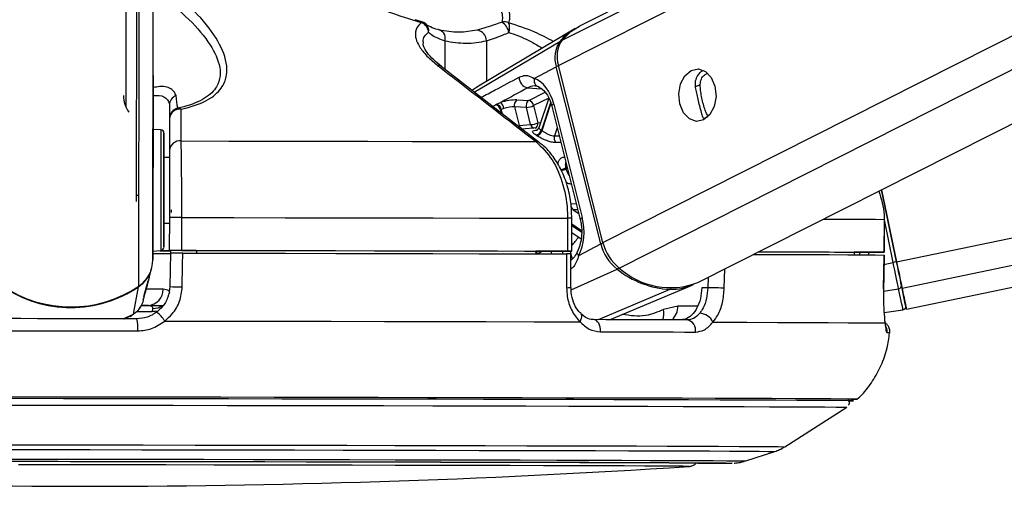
# Model space of a CAD drawing. Header units: millimetres. Extents: x 20 to 19939, y 40 to 15016.
# Tile 8 of 106: x 4041 to 4220, y 6017 to 6102. Entities that reach past the tile are written whole.
import ezdxf

# ---------------------------------------------------------------- set-up
doc = ezdxf.new("R2010")
doc.units = ezdxf.units.MM
doc.header["$LTSCALE"] = 2

msp = doc.modelspace()

# ---------------------------------------------------------------- linework, layer by layer
at = {"color": 8, "linetype": 'Continuous', "lineweight": 25}
for p, q in [((4139.02, 6093.93), (4397.52, 6224.41)), ((4139.67, 6098.56), (4388.99, 6224.41)), ((4147.15, 6061.58), (4469.73, 6224.41)), ((4150.13, 6056.94), (4481.91, 6224.41)), ((4200.79, 6058.1), (5001.51, 6224.41)), ((4201.8, 6053.27), (5025.73, 6224.41)), ((4064.91, 6058.46), (4065.12, 6214.9)), ((4062.33, 6053.65), (4062.52, 6199.75)), ((4118.26, 6098.44), (4118.25, 6093.22)), ((4123.64, 6089.04), (4139.27, 6098.32)), ((4125.85, 6098.42), (4125.84, 6091.01)), ((4124.42, 6090.16), (4123.3, 6089.42)), ((4133.4, 6089.85), (4135.92, 6089.67)), ((4163.98, 6090.01), (4164.91, 6090.48)), ((4133.58, 6087.55), (4136.58, 6089.06)), ((4137.23, 6087.99), (4134.48, 6086.6)), ((4137.58, 6087.14), (4135.89, 6082.12)), ((4136.01, 6082.04), (4137.65, 6086.93)), ((4127.79, 6085.68), (4127.58, 6085.7)), ((4128.44, 6085.84), (4128.6, 6085.19)), ((4128.77, 6085.06), (4128.56, 6085.9)), ((4165.61, 6084.25), (4166.38, 6084.63)), ((4138.79, 6082.55), (4138.3, 6081.08)), ((4138.3, 6081.08), (4139.16, 6081.1)), ((4140.6, 6075.34), (4140.36, 6075.22)), ((4140.41, 6075.05), (4140.65, 6075.17)), ((4141.31, 6068.68), (4142.27, 6068.71)), ((4142.55, 6067.6), (4141.69, 6067.57)), ((4141.69, 6067.57), (4142.73, 6066.88)), ((4141.46, 6064.73), (4143.23, 6063.54)), ((4143.22, 6063.75), (4141.47, 6064.93)), ((4200.18, 6057.97), (4198.56, 6065.75)), ((4137.62, 6060.03), (4137.74, 6059.54)), ((4139.86, 6059.54), (4139.74, 6060.03)), ((4141.16, 6060.03), (4141.28, 6059.54)), ((4141.29, 6059.51), (4141.52, 6058.58)), ((4194.12, 6059.83), (4193.93, 6059.36)), ((4198.49, 6057.62), (4200.18, 6057.97)), ((4141.34, 6052.97), (4149.72, 6056.75)), ((4169.31, 6053.28), (4169.4, 6056.78)), ((4166.35, 6055.24), (4166.31, 6053.36)), ((4146.31, 6047.52), (4159.41, 6053.06)), ((4198.4, 6052.72), (4201.17, 6053.17)), ((4059.48, 6047.68), (4061.38, 6048.51)), ((4060.71, 6048.16), (4061.38, 6048.51)), ((4061.96, 6048.99), (4064.76, 6048.98)), ((4164.44, 6050.01), (4160.82, 6050.01)), ((4193.68, 6032.99), (4193.67, 6032.99))]:
    msp.add_line(p, q, dxfattribs=at)
at = {"color": 7, "linetype": 'Continuous', "lineweight": 25}
for p, q in [((4387.09, 6224.41), (4142.88, 6101.14)), ((4164.5, 6054.31), (4501.49, 6224.41)), ((4202.59, 6049.44), (5045, 6224.41)), ((4064.95, 6092.08), (4065.12, 6214.9)), ((4061.92, 6069.1), (4062.09, 6198.07)), ((4061.95, 6092.09), (4062.09, 6198.07)), ((4060.09, 6194.41), (4059.94, 6086.46)), ((4114.03, 6101.93), (4112.84, 6102.29)), ((4141.89, 6100.58), (4124.42, 6090.16)), ((4135.53, 6079.81), (4117.59, 6093.73)), ((4134.6, 6091.57), (4138.62, 6093.71)), ((4146.75, 6061.37), (4138.62, 6093.71)), ((4147.15, 6061.58), (4139.02, 6093.93)), ((4064.95, 6092.08), (4064.91, 6058.46)), ((4137.24, 6087.98), (4135.41, 6082.56)), ((4067.94, 6086.69), (4067.93, 6077.15)), ((4127.72, 6086.84), (4128.42, 6087.15)), ((4129.05, 6086.09), (4128.56, 6085.9)), ((4131, 6086.36), (4131.85, 6082.98)), ((4133.15, 6086.27), (4131, 6086.36)), ((4131.43, 6087.64), (4133.58, 6087.55)), ((4133.93, 6083.14), (4133.15, 6086.27)), ((4134.48, 6086.6), (4135.27, 6083.47)), ((4137.8, 6086.51), (4143, 6065.79)), ((4138.16, 6086.87), (4143.37, 6066.16)), ((4067.94, 6084.2), (4067.93, 6078.41)), ((4131.85, 6082.98), (4133.93, 6083.14)), ((4135.05, 6082.52), (4132.3, 6082.33)), ((4066.37, 6082.18), (4064.94, 6082.25)), ((4067.93, 6077.14), (4066.93, 6077.15)), ((4067.93, 6077.15), (4067.93, 6077.14)), ((4200.79, 6058.1), (4198.06, 6071.25)), ((4198.06, 6071.25), (4200.79, 6058.1)), ((4066.92, 6065.15), (4067.92, 6065.14)), ((4067.92, 6066.17), (4067.91, 6060.17)), ((4070.18, 6060.17), (4070.19, 6066.17)), ((4140.68, 6066.04), (4140.67, 6060.04)), ((4141.46, 6060.03), (4141.47, 6066.03)), ((4198.54, 6065.82), (4198.53, 6059.82)), ((4198.56, 6065.82), (4198.54, 6065.82)), ((4198.55, 6059.82), (4198.56, 6065.82)), ((4141.46, 6063.41), (4143.14, 6062.29)), ((4142.73, 6059.22), (4146.75, 6061.37)), ((4064.91, 6060.04), (4066.34, 6060.12)), ((4067.91, 6060.15), (4067.91, 6060.17)), ((4072.91, 6060.15), (4067.91, 6060.15)), ((4067.91, 6060.15), (4067.91, 6060.14)), ((4067.91, 6060.15), (4067.91, 6060.13)), ((4067.91, 6060.14), (4068.13, 6060.14)), ((4067.91, 6060.13), (4067.91, 6060.14)), ((4068.12, 6059.67), (4068, 6053.57)), ((4068.13, 6060.15), (4068.12, 6059.65)), ((4072.91, 6060.16), (4072.91, 6059.67)), ((4134.88, 6060.04), (4134.87, 6059.55)), ((4140.87, 6060.03), (4134.88, 6060.03)), ((4141.29, 6053.4), (4141.29, 6059.53)), ((4193.07, 6059.84), (4193.06, 6059.36)), ((4196.55, 6059.82), (4193.07, 6059.83)), ((4198.42, 6053.15), (4198.52, 6059.32)), ((4198.49, 6059.32), (4198.5, 6059.32)), ((4064.24, 6055.2), (4064.68, 6056.88)), ((4063.28, 6051.72), (4064.07, 6054.62)), ((4064.24, 6055.2), (4064.05, 6054.52)), ((4148.37, 6047.51), (4163.45, 6053.84)), ((4061.38, 6048.51), (4062.31, 6053.54)), ((4141.29, 6053.4), (4141.29, 6053.4)), ((4166.31, 6053.36), (4165.21, 6053.36)), ((4198.4, 6053.15), (4198.42, 6053.15)), ((4064.09, 6050.13), (4062.75, 6050.13)), ((4063.15, 6051.05), (4063.24, 6051.43)), ((4063.23, 6051.54), (4063.29, 6051.71)), ((4063.31, 6051.78), (4063.33, 6051.83)), ((4060.74, 6048.09), (4061.12, 6048.37)), ((4064.83, 6049.57), (4064.76, 6048.98)), ((4143.12, 6048.59), (4143.09, 6048.61)), ((4160.82, 6050.01), (4158.19, 6049.38)), ((4198.51, 6048.81), (4201.96, 6049.34)), ((4059.67, 6047.67), (4060.72, 6048.14)), ((4180.4, 6024.31), (4191.71, 6031.53)), ((4173.23, 6021.72), (4178.56, 6023.45))]:
    msp.add_line(p, q, dxfattribs=at)
at = {"color": 8, "linetype": 'Continuous', "lineweight": 25, "flags": 128}
for points in [[(4114.03, 6101.92), (4114.04, 6101.91), (4114.06, 6101.89), (4114.07, 6101.86), (4114.07, 6101.81), (4114.07, 6101.75)], [(4138.16, 6086.87), (4138, 6086.78), (4137.88, 6086.68), (4137.81, 6086.6), (4137.8, 6086.52), (4137.8, 6086.51)], [(4135.27, 6083.47), (4135.6, 6083.51), (4135.74, 6083.52)], [(4066.37, 6082.18), (4066.37, 6082.16), (4066.37, 6081.63), (4066.37, 6080.39), (4066.37, 6078.51), (4066.36, 6076.14), (4066.36, 6073.42)], [(4066.36, 6073.42), (4066.35, 6070.55), (4066.35, 6067.72), (4066.35, 6065.12), (4066.34, 6062.94), (4066.34, 6061.31), (4066.34, 6060.35), (4066.34, 6060.12)], [(4143.37, 6066.16), (4143.21, 6066.06), (4143.09, 6065.96), (4143.02, 6065.88), (4143, 6065.8), (4143, 6065.79)], [(4187.45, 6065.89), (4188.5, 6065.89), (4191.9, 6065.87), (4194.72, 6065.86), (4196.93, 6065.84), (4198.54, 6065.82)], [(4142.73, 6059.22), (4142.59, 6059.4), (4142.5, 6059.57), (4142.45, 6059.73), (4142.46, 6059.88), (4142.48, 6059.95)], [(4062.29, 6053.62), (4062.31, 6053.57), (4062.31, 6053.54)], [(4066.79, 6053.07), (4065.91, 6053.07), (4064.81, 6053.07), (4063.68, 6053.07)], [(4065.85, 6049.09), (4065.37, 6049), (4064.76, 6048.98)], [(4142.96, 6047.13), (4143.13, 6047.46), (4143.24, 6047.77), (4143.29, 6048.06), (4143.27, 6048.31), (4143.18, 6048.51), (4143.12, 6048.59)], [(4034.22, 6024.68), (4043.83, 6024.67), (4053.48, 6024.66), (4063.11, 6024.64), (4072.66, 6024.63), (4082.09, 6024.61), (4091.34, 6024.6), (4100.37, 6024.58), (4109.12, 6024.56), (4117.55, 6024.55), (4125.61, 6024.53), (4133.25, 6024.51), (4140.44, 6024.49), (4147.14, 6024.47), (4153.3, 6024.46), (4158.9, 6024.44), (4163.9, 6024.42), (4168.28, 6024.4), (4172.01, 6024.39), (4175.08, 6024.37), (4177.46, 6024.35), (4179.14, 6024.34), (4180.12, 6024.32), (4180.4, 6024.31)], [(4034.44, 6023.81), (4043.92, 6023.8), (4053.43, 6023.79), (4062.92, 6023.77), (4072.34, 6023.76), (4081.64, 6023.74), (4090.76, 6023.73), (4099.66, 6023.71), (4108.29, 6023.69), (4116.6, 6023.68), (4124.54, 6023.66), (4132.08, 6023.64), (4139.17, 6023.62), (4145.77, 6023.61), (4151.84, 6023.59), (4157.36, 6023.57), (4162.29, 6023.55), (4166.61, 6023.54), (4170.29, 6023.52), (4173.31, 6023.5), (4175.66, 6023.49), (4177.32, 6023.47), (4178.29, 6023.46), (4178.56, 6023.45)], [(4037.04, 6022.07), (4046.36, 6022.06), (4055.69, 6022.05), (4065, 6022.03), (4074.21, 6022.02), (4083.29, 6022), (4092.18, 6021.99), (4100.82, 6021.97), (4109.17, 6021.95), (4117.18, 6021.94), (4124.81, 6021.92), (4132, 6021.9), (4138.73, 6021.88), (4144.95, 6021.87), (4150.62, 6021.85), (4155.72, 6021.83), (4160.2, 6021.81), (4164.06, 6021.8), (4167.26, 6021.78), (4169.79, 6021.77), (4171.64, 6021.75), (4172.78, 6021.74), (4173.22, 6021.72), (4173.23, 6021.72)], [(4170.75, 6021.34), (4170.74, 6021.33), (4170.71, 6021.33)]]:
    msp.add_lwpolyline(points, dxfattribs=at)
at = {"color": 7, "linetype": 'Continuous', "lineweight": 25, "flags": 128}
for points in [[(4117.16, 6100.42), (4117.42, 6100.38), (4117.65, 6100.27), (4117.87, 6100.09), (4118.04, 6099.84), (4118.17, 6099.54), (4118.25, 6099.2), (4118.28, 6098.83), (4118.26, 6098.44)], [(4139.67, 6098.56), (4141.29, 6100.13), (4142.88, 6101.14)], [(4163.27, 6093.04), (4164.58, 6093.31), (4165.87, 6092.85), (4166.93, 6091.74), (4167.61, 6090.13), (4167.8, 6088.28), (4167.47, 6086.46), (4166.68, 6084.96), (4165.54, 6084), (4164.23, 6083.72), (4162.95, 6084.18), (4161.89, 6085.3), (4161.21, 6086.9), (4161.02, 6088.75), (4161.34, 6090.57), (4162.13, 6092.07), (4163.27, 6093.04)], [(4064.94, 6086.56), (4064.94, 6086.58), (4064.94, 6085.88), (4064.94, 6084.57), (4064.94, 6082.85), (4064.94, 6080.98), (4064.93, 6079.24), (4064.93, 6077.9), (4064.93, 6077.16), (4064.93, 6077.14), (4064.93, 6077.84), (4064.93, 6079.15), (4064.94, 6080.87), (4064.94, 6082.74), (4064.94, 6084.48), (4064.94, 6085.82), (4064.94, 6086.56)], [(4127.6, 6086.78), (4127.63, 6086.79), (4127.72, 6086.84)], [(4128.56, 6085.9), (4128.47, 6085.86), (4128.44, 6085.84)], [(4066.93, 6073.29), (4066.93, 6075.86), (4066.93, 6078.11), (4066.94, 6079.88), (4066.94, 6081.06), (4066.94, 6081.56), (4066.94, 6081.35), (4066.94, 6080.45), (4066.93, 6078.91), (4066.93, 6077.15)], [(4070.07, 6080.16), (4078.8, 6080.14), (4087.42, 6080.13), (4095.89, 6080.11), (4104.18, 6080.1), (4112.26, 6080.08), (4120.09, 6080.07), (4127.65, 6080.05), (4134.91, 6080.03)], [(4066.93, 6077.15), (4066.93, 6077.47), (4066.93, 6077.74), (4066.93, 6077.3), (4066.93, 6076.19), (4066.93, 6074.53), (4066.93, 6072.51)], [(4066.92, 6065.15), (4066.91, 6064.18), (4066.91, 6062.41), (4066.91, 6061.23), (4066.91, 6060.73), (4066.91, 6060.94), (4066.91, 6061.84), (4066.91, 6063.38), (4066.92, 6065.45), (4066.92, 6067.9), (4066.92, 6070.58), (4066.93, 6073.29)], [(4066.93, 6072.51), (4066.92, 6070.34), (4066.92, 6068.25), (4066.92, 6066.48), (4066.92, 6065.22), (4066.91, 6064.6), (4066.92, 6064.69), (4066.92, 6065.15)], [(4068.27, 6067.56), (4068.27, 6067.56), (4068.27, 6067.54), (4068.27, 6067.51), (4068.26, 6067.47), (4068.26, 6067.41), (4068.26, 6067.33), (4068.26, 6067.25), (4068.26, 6067.16), (4068.26, 6067.07)], [(4070.19, 6066.17), (4079.69, 6066.15), (4089.08, 6066.14), (4098.3, 6066.12), (4107.32, 6066.11), (4116.1, 6066.09), (4124.61, 6066.07), (4132.82, 6066.05), (4140.68, 6066.04)], [(4066.21, 6060.11), (4067.61, 6060.11), (4068.13, 6060.11)], [(4070.18, 6060.17), (4079.69, 6060.15), (4089.07, 6060.14), (4098.29, 6060.12), (4107.31, 6060.11), (4116.1, 6060.09), (4124.61, 6060.07), (4132.81, 6060.05), (4140.67, 6060.04)], [(4070.27, 6053.49), (4070.35, 6057.49), (4070.39, 6059.67)], [(4070.39, 6059.67), (4079.84, 6059.65), (4089.17, 6059.64), (4098.34, 6059.62), (4107.31, 6059.61), (4116.05, 6059.59), (4124.51, 6059.57), (4132.67, 6059.55), (4140.5, 6059.54)], [(4072.91, 6060.16), (4081.22, 6060.15), (4089.42, 6060.13), (4097.49, 6060.12), (4105.4, 6060.1), (4113.12, 6060.09), (4120.62, 6060.07), (4127.88, 6060.06), (4134.88, 6060.04)], [(4140.5, 6059.54), (4140.5, 6055.54), (4140.5, 6053.36)], [(4140.67, 6060.04), (4140.98, 6060.03), (4141.22, 6060.03), (4141.38, 6060.03), (4141.45, 6060.03), (4141.44, 6060.03), (4141.33, 6060.03), (4141.14, 6060.03), (4140.87, 6060.03)], [(4174.67, 6059.44), (4175.01, 6059.44), (4180.04, 6059.42), (4184.54, 6059.41), (4188.49, 6059.39), (4191.87, 6059.37), (4194.68, 6059.36), (4196.89, 6059.34), (4198.5, 6059.32)], [(4175.63, 6059.93), (4176.5, 6059.92), (4180.41, 6059.91), (4183.87, 6059.89), (4186.88, 6059.88), (4189.42, 6059.86), (4191.49, 6059.85), (4193.07, 6059.84)], [(4175.65, 6059.94), (4179.99, 6059.92), (4184.52, 6059.91), (4188.49, 6059.89), (4191.89, 6059.87), (4194.71, 6059.86), (4196.92, 6059.84), (4198.53, 6059.82)], [(4198.53, 6059.82), (4198.55, 6059.82), (4198.47, 6059.82), (4198.3, 6059.82), (4198.06, 6059.82), (4197.75, 6059.82), (4197.38, 6059.82), (4196.97, 6059.82), (4196.55, 6059.82)], [(4198.5, 6059.32), (4198.44, 6055.33), (4198.4, 6053.15)], [(4201.17, 6053.17), (4201.08, 6053.61), (4200.98, 6054.11), (4200.86, 6054.66), (4200.74, 6055.26), (4200.61, 6055.9), (4200.47, 6056.58), (4200.32, 6057.27), (4200.18, 6057.97)], [(4201.8, 6053.27), (4201.71, 6053.71), (4201.6, 6054.21), (4201.49, 6054.77), (4201.36, 6055.38), (4201.23, 6056.02), (4201.09, 6056.7), (4200.94, 6057.39), (4200.79, 6058.1)], [(4200.79, 6058.1), (4200.93, 6057.46), (4201.05, 6056.84), (4201.18, 6056.24), (4201.3, 6055.66), (4201.41, 6055.12), (4201.52, 6054.62), (4201.61, 6054.17), (4201.69, 6053.78)], [(4201.69, 6053.78), (4201.87, 6052.93), (4202.02, 6052.18), (4202.15, 6051.54), (4202.26, 6051.01), (4202.35, 6050.6), (4202.41, 6050.3), (4202.45, 6050.12), (4202.46, 6050.06)], [(4169.31, 6053.28), (4169.02, 6053.29), (4168.67, 6053.3), (4168.28, 6053.31), (4167.86, 6053.32), (4167.43, 6053.33), (4167.02, 6053.34), (4166.64, 6053.35), (4166.31, 6053.36)], [(4201.96, 6049.34), (4201.95, 6049.4), (4201.91, 6049.59), (4201.85, 6049.9), (4201.76, 6050.32), (4201.65, 6050.87), (4201.51, 6051.53), (4201.35, 6052.3), (4201.17, 6053.17)], [(4202.46, 6050.04), (4202.54, 6049.68), (4202.59, 6049.44), (4202.54, 6049.69), (4202.39, 6050.42), (4202.14, 6051.63), (4201.8, 6053.27)], [(4062.83, 6050.11), (4064.87, 6050.11), (4066.86, 6050.11)], [(4062, 6047.68), (4058.97, 6047.68), (4055.95, 6047.69), (4052.92, 6047.69), (4049.89, 6047.7), (4046.86, 6047.7), (4043.84, 6047.7), (4040.81, 6047.71), (4037.79, 6047.71)], [(4067.07, 6047.27), (4077.35, 6047.26), (4087.5, 6047.24), (4097.47, 6047.22), (4107.21, 6047.21), (4116.67, 6047.19), (4125.82, 6047.17), (4134.59, 6047.15), (4142.96, 6047.13)], [(4146.69, 6045.3), (4146.69, 6045.72), (4146.64, 6046.13), (4146.53, 6046.52), (4146.37, 6046.86), (4146.17, 6047.14), (4145.94, 6047.35), (4145.68, 6047.48), (4145.41, 6047.52)], [(4162.53, 6047.47), (4160.54, 6047.48), (4158.51, 6047.49), (4156.44, 6047.49), (4154.32, 6047.5), (4152.15, 6047.5), (4149.95, 6047.51), (4147.7, 6047.51), (4145.41, 6047.52)], [(4167.25, 6047.06), (4173.43, 6047.05), (4179.01, 6047.03), (4183.96, 6047.01), (4188.27, 6046.99), (4191.92, 6046.97), (4194.88, 6046.95), (4197.14, 6046.94), (4198.69, 6046.92)], [(4037.62, 6045.5), (4040.68, 6045.49), (4043.75, 6045.49), (4046.82, 6045.49), (4049.89, 6045.48), (4052.96, 6045.48), (4056.03, 6045.47), (4059.09, 6045.47), (4062.16, 6045.46)], [(4146.69, 6045.3), (4149.01, 6045.3), (4151.29, 6045.29), (4153.53, 6045.29), (4155.72, 6045.28), (4157.87, 6045.27), (4159.97, 6045.27), (4162.03, 6045.26), (4164.04, 6045.26)], [(4193.67, 6032.99), (4193.48, 6033), (4192.61, 6033.02), (4191.04, 6033.03), (4188.78, 6033.05), (4185.85, 6033.06), (4182.25, 6033.08), (4178.01, 6033.1), (4173.14, 6033.12), (4167.67, 6033.14), (4161.63, 6033.16), (4155.05, 6033.17), (4147.95, 6033.19), (4140.37, 6033.21), (4132.36, 6033.23), (4123.94, 6033.25), (4115.16, 6033.27), (4106.06, 6033.29), (4096.69, 6033.3), (4087.09, 6033.32), (4077.31, 6033.34), (4067.4, 6033.35), (4057.4, 6033.37), (4047.36, 6033.38), (4037.34, 6033.39)], [(4191.93, 6032.68), (4192.04, 6032.68), (4192.84, 6032.7), (4192.93, 6032.71), (4192.31, 6032.72), (4190.97, 6032.74), (4188.94, 6032.76), (4186.21, 6032.77), (4182.8, 6032.79), (4178.73, 6032.81), (4174.02, 6032.83), (4168.69, 6032.84), (4162.76, 6032.86), (4156.28, 6032.88), (4149.26, 6032.9), (4141.75, 6032.92), (4133.78, 6032.94), (4125.4, 6032.96), (4116.64, 6032.98), (4107.54, 6033), (4098.16, 6033.01), (4088.54, 6033.03), (4078.72, 6033.05), (4068.76, 6033.06), (4058.71, 6033.08), (4048.61, 6033.09), (4038.52, 6033.1)], [(4191.94, 6032.69), (4192.66, 6032.7), (4192.75, 6032.71), (4192.13, 6032.72), (4190.79, 6032.74), (4188.76, 6032.76), (4186.03, 6032.77), (4182.63, 6032.79), (4178.57, 6032.81), (4173.86, 6032.83), (4168.54, 6032.84), (4162.62, 6032.86), (4156.14, 6032.88), (4149.14, 6032.9), (4141.64, 6032.92), (4133.68, 6032.94), (4125.3, 6032.96), (4116.55, 6032.98), (4107.47, 6033), (4098.1, 6033.01), (4088.49, 6033.03), (4078.68, 6033.05), (4068.74, 6033.06), (4058.7, 6033.08), (4048.61, 6033.09), (4038.53, 6033.1)], [(4038.62, 6031.92), (4048.62, 6031.91), (4058.63, 6031.9), (4068.59, 6031.88), (4078.46, 6031.87), (4088.19, 6031.85), (4097.73, 6031.83), (4107.03, 6031.82), (4116.04, 6031.8), (4124.73, 6031.78), (4133.04, 6031.76), (4140.94, 6031.74), (4148.38, 6031.72), (4155.34, 6031.7), (4161.77, 6031.69), (4167.64, 6031.67), (4172.92, 6031.65), (4177.59, 6031.63), (4181.62, 6031.61), (4185, 6031.59), (4187.71, 6031.58), (4189.73, 6031.56), (4191.05, 6031.55), (4191.66, 6031.53), (4191.71, 6031.53)], [(4031.87, 6021.67), (4040.83, 6021.66), (4049.86, 6021.65), (4058.88, 6021.64), (4067.85, 6021.63), (4076.7, 6021.61), (4085.39, 6021.6), (4093.87, 6021.58), (4102.07, 6021.56), (4109.94, 6021.55), (4117.45, 6021.53), (4124.54, 6021.51), (4131.17, 6021.5), (4137.3, 6021.48), (4142.89, 6021.46), (4147.91, 6021.45), (4152.32, 6021.43), (4156.1, 6021.41), (4159.23, 6021.4), (4161.68, 6021.38), (4163.44, 6021.37), (4164.5, 6021.36), (4164.86, 6021.34), (4164.5, 6021.33), (4164.5, 6021.33)], [(4038.3, 6021.67), (4047.54, 6021.66), (4056.8, 6021.65), (4066.02, 6021.64), (4075.14, 6021.62), (4084.12, 6021.61), (4092.9, 6021.59), (4101.42, 6021.57), (4109.64, 6021.56), (4117.51, 6021.54), (4124.98, 6021.52), (4132.01, 6021.51), (4138.56, 6021.49), (4144.59, 6021.47), (4150.06, 6021.45), (4154.94, 6021.44), (4159.21, 6021.42), (4162.84, 6021.4), (4165.8, 6021.39), (4168.08, 6021.37), (4169.67, 6021.36), (4170.56, 6021.34), (4170.75, 6021.34)], [(4162.85, 6020.72), (4162.86, 6020.72), (4162.64, 6020.73), (4161.71, 6020.74), (4160.07, 6020.76), (4157.73, 6020.77), (4154.71, 6020.79), (4151.03, 6020.8), (4146.71, 6020.82), (4141.78, 6020.84), (4136.27, 6020.85), (4130.21, 6020.87), (4123.64, 6020.89), (4116.61, 6020.91), (4109.15, 6020.92), (4101.32, 6020.94), (4093.16, 6020.95), (4084.73, 6020.97), (4076.08, 6020.98), (4067.26, 6021), (4058.34, 6021.01), (4049.36, 6021.02), (4040.38, 6021.04)]]:
    msp.add_lwpolyline(points, dxfattribs=at)
at = {"color": 7, "linetype": 'Continuous', "lineweight": 25}
for centre, radius, start, end in [((4113.46, 6100), 2, 49.1592, 73.5582), ((4113.1, 6099.77), 2.21, 6.027, 63.8671), ((4129.1, 6099.82), 2.07, 66.5136, 101.7952), ((4127.11, 6099.38), 2.92, 11.5331, 57.4979), ((4127.5, 6100.78), 2.59, 341.7057, 21.166), ((4147.06, 6091.94), 10.07, 119.5607, 140.646), ((4123.83, 6098.39), 2.03, 0.8121, 81.2208), ((4143.64, 6095.36), 5.28, 145.8232, 198.1191), ((4144.06, 6095.58), 5.31, 145.8232, 198.1191), ((4133.77, 6091.75), 1.94, 178.5099, 258.9963), ((4135.75, 6091.2), 1.2, 162.4008, 256.1739), ((4064.75, 6088.46), 5.21, 179.9782, 215.6853), ((4069.85, 6086.66), 1.91, 111.844, 179.2267), ((4069.94, 6084.19), 2, 101.2791, 179.9087), ((4069.59, 6085.45), 0.709, 44.701, 93.19), ((4127.23, 6085.61), 1.23, 11.0882, 72.6396), ((4127.36, 6085.67), 1.23, 11.0655, 72.8389), ((4127.49, 6085.87), 1.58, 8.0633, 54.0109), ((4132.16, 6086.68), 1.21, 127.4712, 195.3568), ((4134.31, 6086.59), 1.21, 127.4712, 195.3568), ((4132.97, 6089.81), 3.55, 272.8605, 295.2293), ((4133.31, 6086.39), 1.19, 10.5056, 77.2701), ((4069.85, 6084.05), 1.91, 82.5902, 175.612), ((4133.76, 6086.68), 3.55, 272.8605, 295.2293), ((4066.34, 6081.58), 0.6, 359.923, 86.923), ((4134.67, 6082.46), 1.27, 281.5477, 344.4829), ((4130.96, 6075.18), 7.22, 55.6457, 56.6751), ((4134.78, 6082.4), 1.28, 281.3914, 343.6705), ((4131.57, 6075.55), 7.86, 55.6457, 56.6751), ((4139.6, 6080.67), 1.36, 162.4492, 215.8109), ((4069.84, 6078.26), 1.91, 82.868, 175.6244), ((4125.02, 6071.27), 15.84, 13.7793, 14.4245), ((4142.5, 6068.47), 1.21, 170.2643, 228.2861), ((4068.98, 5626.45), 439.72, 89.8423, 90.1381), ((4154.97, 6063.39), 8.47, 193.8257, 231.6289), ((4155.42, 6063.61), 8.52, 193.8257, 231.6289), ((4065.7, 6438.91), 379.29, 269.875, 270.3647), ((4066.31, 6060.72), 0.6, 272.923, 359.923), ((4066.61, 6200.42), 140.3, 269.9058, 270.5305), ((4068.97, 5620.45), 439.72, 89.8423, 90.1381), ((4059.07, 6058.49), 5.84, 303.9398, 359.7303), ((4225.12, 5938.66), 121.89, 101.5141, 101.8108), ((4059.04, 6058.38), 5.84, 304.0418, 345.0705), ((4160.16, 6069.6), 16.55, 230.8951, 267.4201), ((4159.45, 6067.27), 13.91, 227.9617, 291.2824), ((4049.92, 6071.97), 22.13, 235.7557, 304.0903), ((4159.52, 6063.31), 10.25, 269.4143, 293.8594), ((4201.13, 6053.73), 0.56, 274.0772, 5.1688), ((4049.91, 6071.79), 22.05, 235.7265, 269.9731), ((4049.94, 6071.79), 22.05, 269.8729, 304.1194), ((4063.94, 6052.98), 2.85, 272.9666, 1.8414), ((4070.46, 6096.17), 42.67, 266.704, 269.7555), ((4201.87, 6049.93), 0.6, 278.734, 11.734), ((4061.24, 6043.56), 6.92, 32.487, 50.5386), ((4164.71, 6045.9), 2.79, 24.5606, 87.5796), ((4055.08, 6046.07), 7.1, 355.1398, 13.1255), ((4162.21, 6045.63), 1.87, 348.3376, 80.3037), ((4192.7, 6052.44), 19.47, 269.2856, 272.8908), ((4165.08, 6424.45), 403.16, 269.9104, 270.8), ((4052.13, 7710.66), 1693.56, 266.09752, 273.74842)]:
    msp.add_arc(centre, radius, start, end, dxfattribs=at)
at = {"color": 8, "linetype": 'Continuous', "lineweight": 25}
for centre, radius, start, end in [((4113.66, 6100.29), 1.66, 350.2128, 47.9775), ((4139.48, 6097.94), 0.431, 83.4825, 118.9245), ((4117.06, 6093.03), 0.905, 53.0682, 98.0761), ((4139.48, 6091.99), 1.93, 103.3355, 116.4357), ((4132.71, 6083.16), 0.874, 191.3871, 250.4859), ((4134.78, 6083.31), 0.864, 191.2199, 252.4099), ((4134.4, 6083.3), 0.885, 295.2575, 11.1449), ((4135.02, 6079.15), 0.894, 52.1687, 97.0028), ((4138.85, 6078.38), 3.5, 279.9705, 295.697), ((4138.9, 6078.34), 3.62, 280.2492, 294.6529), ((4140.7, 5975.04), 90.99, 89.5169, 90.0142), ((4133.39, 6068.52), 11, 317.1326, 327.4734), ((4147.61, 6059.64), 1.93, 103.329, 116.4353), ((4133.62, 6059.1), 1.49, 17.0574, 32.135), ((4133.75, 6059.15), 1.49, 15.5344, 36.3349), ((4149.28, 6057.61), 0.966, 297.0647, 321.6255), ((4140.69, 6058.14), 4.78, 267.7696, 277.2742), ((4159.22, 6053.46), 0.448, 294.8365, 330.2419), ((4065, 6052.7), 3.13, 266.9631, 306.2372), ((4155.33, 6048.58), 2.97, 338.3275, 15.4695), ((4157.53, 6049.89), 3.29, 312.9666, 2.0773), ((4197.06, 6045.32), 2.01, 353.7235, 24.4343), ((4199.16, 6040.95), 4.15, 84.5636, 91.5237)]:
    msp.add_arc(centre, radius, start, end, dxfattribs=at)
at = {"color": 7, "linetype": 'Continuous', "lineweight": 25}
for centre, major_axis, ratio, start_param, end_param in [((4133.52, 6084.39), (-0.15, 7.38), 0.67204, 5.041986, 6.032652), ((4129.67, 6086.69), (2.74, 0.58), 0.275806, 0.817832, 1.987525), ((4129.87, 6085.75), (1.77, 0.33), 0.295802, 0.82501, 1.994704), ((4138.72, 6063.67), (-0.15, 7.38), 0.67204, 4.051321, 5.041986)]:
    msp.add_ellipse(centre, major_axis=major_axis, ratio=ratio, start_param=start_param, end_param=end_param, dxfattribs=at)
at = {"color": 8, "linetype": 'Continuous', "lineweight": 25}
for centre, major_axis, ratio, start_param, end_param in [((4129.75, 6085.69), (1.77, 0.33), 0.295802, 2.81091, 3.159182), ((4188.71, 6061.89), (4.84, 5.57), 0.999929, 5.076218, 5.144127)]:
    msp.add_ellipse(centre, major_axis=major_axis, ratio=ratio, start_param=start_param, end_param=end_param, dxfattribs=at)
at = {"color": 7, "linetype": 'Continuous', "lineweight": 25}
for points, knots in [([(4070.09, 6085.95), (4070.45, 6086.03), (4072.43, 6086.49), (4075.49, 6087.73), (4077.71, 6089.89), (4078.52, 6092.18), (4078.41, 6095.13), (4076.62, 6099.09), (4072.73, 6103.9), (4069.01, 6107.02), (4067.13, 6108.6)], [0, 0, 0, 0, 0.0240245, 0.1346376, 0.2445094, 0.3326295, 0.4239819, 0.6010944, 0.7982532, 1, 1, 1, 1]), ([(4096.11, 6108.54), (4098.49, 6107.52), (4103.31, 6105.45), (4109.43, 6103.17), (4113.06, 6102.06), (4114.07, 6101.75)], [0, 0, 0, 0, 0.413472, 0.836281, 1, 1, 1, 1]), ([(4125.74, 6108.16), (4126.5, 6107.21), (4128.03, 6105.29), (4128.91, 6103.17), (4128.72, 6102.13), (4128.67, 6101.84)], [0, 0, 0, 0, 0.414625, 0.838122, 1, 1, 1, 1]), ([(4129.92, 6101.71), (4130.01, 6102.02), (4130.33, 6103.1), (4129.67, 6105.35), (4128.26, 6107.41), (4127.55, 6108.46)], [0, 0, 0, 0, 0.1637155, 0.5756248, 1, 1, 1, 1]), ([(4114.07, 6101.75), (4114.01, 6101.72), (4113.35, 6101.28), (4112.56, 6099.98), (4113.2, 6097.8), (4114.86, 6095.66), (4116.25, 6094.51), (4116.94, 6093.93)], [0, 0, 0, 0, 0.024281, 0.282768, 0.612987, 0.806483, 1, 1, 1, 1]), ([(4117.38, 6100.4), (4117.26, 6100.42), (4116.56, 6100.57), (4115.6, 6100.95), (4114.9, 6101.37), (4114.78, 6101.52), (4114.78, 6101.52)], [0, 0, 0, 0, 0.088964, 0.535096, 0.997982, 1, 1, 1, 1]), ([(4124.14, 6100.4), (4123.04, 6100.2), (4120.81, 6099.79), (4118.39, 6100.21), (4117.16, 6100.42)], [0, 0, 0, 0, 0.492367, 1, 1, 1, 1]), ([(4128.67, 6101.84), (4128.29, 6101.7), (4126.61, 6101.09), (4125.21, 6100.7), (4124.14, 6100.4)], [0, 0, 0, 0, 0.231591, 1, 1, 1, 1]), ([(4115.3, 6100), (4115.46, 6099.85), (4116.16, 6099.2), (4117.35, 6098.77), (4118.26, 6098.44)], [0, 0, 0, 0, 0.231926, 1, 1, 1, 1]), ([(4125.85, 6098.42), (4126.83, 6098.75), (4128.11, 6099.17), (4129.61, 6099.81), (4129.96, 6099.96)], [0, 0, 0, 0, 0.768074, 1, 1, 1, 1]), ([(4117.63, 6093.76), (4117.14, 6094.16), (4116.04, 6095.03), (4114.96, 6096.31), (4114.35, 6097.37), (4114.27, 6097.9), (4114.29, 6097.96), (4114.29, 6097.96)], [0, 0, 0, 0, 0.220957, 0.486741, 0.741155, 0.989647, 1, 1, 1, 1]), ([(4118.26, 6098.44), (4119.56, 6098.22), (4122.19, 6097.78), (4124.62, 6098.21), (4125.85, 6098.42)], [0, 0, 0, 0, 0.492725, 1, 1, 1, 1]), ([(4116.94, 6093.93), (4117.77, 6093.29), (4121.91, 6090.1), (4127.9, 6085.47), (4133.06, 6081.47), (4134.91, 6080.03)], [0, 0, 0, 0, 0.138099, 0.690493, 1, 1, 1, 1]), ([(4131.84, 6091.8), (4132.23, 6091.95), (4132.75, 6092.15), (4133.66, 6092.06), (4134.19, 6091.78), (4134.6, 6091.57)], [0, 0, 0, 0, 0.417867, 0.554004, 1, 1, 1, 1]), ([(4164.06, 6089.92), (4164.03, 6090.33), (4163.97, 6091.14), (4164.5, 6092.19), (4165, 6092.81), (4165.35, 6092.93), (4165.35, 6092.93)], [0, 0, 0, 0, 0.329187, 0.657873, 0.996423, 1, 1, 1, 1]), ([(4164.91, 6090.48), (4164.96, 6090.81), (4165.04, 6091.46), (4165.57, 6092.18), (4166.05, 6092.39), (4166.23, 6092.47)], [0, 0, 0, 0, 0.375658, 0.75083, 1, 1, 1, 1]), ([(4124.25, 6090.06), (4124.17, 6090.02), (4123.83, 6089.84), (4123.53, 6089.6), (4123.3, 6089.42)], [0, 0, 0, 0, 0.224129, 1, 1, 1, 1]), ([(4133.4, 6089.85), (4131.8, 6088.98), (4130.14, 6088.08), (4128.48, 6087.18), (4128.42, 6087.15)], [0, 0, 0, 0, 0.961066, 1, 1, 1, 1]), ([(4135.46, 6090.04), (4135.16, 6090.12), (4134.47, 6090.31), (4133.79, 6090.02), (4133.4, 6089.85)], [0, 0, 0, 0, 0.429774, 1, 1, 1, 1]), ([(4135.25, 6090.09), (4135.39, 6090.02), (4135.81, 6089.85), (4136.59, 6089.17), (4137.36, 6087.96), (4137.67, 6086.94), (4137.8, 6086.51)], [0, 0, 0, 0, 0.1515494, 0.4466486, 0.7627476, 1, 1, 1, 1]), ([(4165.42, 6084.51), (4165.33, 6084.77), (4165.16, 6085.3), (4164.84, 6086.48), (4164.53, 6087.74), (4164.26, 6088.92), (4164.13, 6089.59), (4164.06, 6089.92)], [0, 0, 0, 0, 0.222076, 0.445772, 0.640142, 0.821651, 1, 1, 1, 1]), ([(4166.38, 6084.63), (4166.24, 6084.85), (4165.99, 6085.24), (4165.65, 6086.25), (4165.34, 6087.38), (4165.1, 6088.56), (4164.94, 6089.61), (4164.92, 6090.21), (4164.91, 6090.48)], [0, 0, 0, 0, 0.204636, 0.3763353, 0.5488341, 0.7033628, 0.8642848, 1, 1, 1, 1]), ([(4069.55, 6086.16), (4069.51, 6086.22), (4069.37, 6086.44), (4069.24, 6087.6), (4069.14, 6088.43)], [0, 0, 0, 0, 0.275157, 1, 1, 1, 1]), ([(4067.94, 6086.69), (4067.94, 6086.03), (4067.94, 6084.7), (4067.94, 6084.37), (4067.94, 6084.2)], [0, 0, 0, 0, 0.495319, 1, 1, 1, 1]), ([(4126.91, 6086.33), (4126.96, 6086.38), (4127.14, 6086.52), (4127.41, 6086.67), (4127.6, 6086.78)], [0, 0, 0, 0, 0.27439, 1, 1, 1, 1]), ([(4070.07, 6080.16), (4070.08, 6080.8), (4070.08, 6082.73), (4070.09, 6084.66), (4070.09, 6085.95)], [0, 0, 0, 0, 0.330975, 1, 1, 1, 1]), ([(4127.66, 6085.79), (4127.66, 6085.79), (4127.64, 6085.8), (4127.74, 6085.74), (4127.91, 6085.58), (4127.94, 6085.41), (4127.95, 6085.34)], [0, 0, 0, 0, 0.095112, 0.39456, 0.775193, 1, 1, 1, 1]), ([(4165.61, 6084.25), (4165.56, 6084.29), (4165.47, 6084.36), (4165.43, 6084.46), (4165.42, 6084.51)], [0, 0, 0, 0, 0.5726822, 1, 1, 1, 1]), ([(4135.4, 6082.56), (4135.36, 6082.46), (4135.28, 6082.27), (4135.09, 6082.13), (4135, 6082.09), (4135.01, 6082.09), (4135.01, 6082.09)], [0, 0, 0, 0, 0.33475, 0.649106, 0.895369, 1, 1, 1, 1]), ([(4134.92, 6081.21), (4134.83, 6081.28), (4134.56, 6081.47), (4134.3, 6081.72), (4134.28, 6081.94), (4134.53, 6082.08), (4134.91, 6082.13), (4135.1, 6082.15)], [0, 0, 0, 0, 0.116734, 0.333017, 0.551924, 0.773865, 1, 1, 1, 1]), ([(4138.49, 6079.88), (4138.37, 6079.88), (4138, 6079.89), (4137.3, 6080.04), (4136.45, 6080.35), (4135.64, 6080.75), (4135.23, 6081.01), (4135.03, 6081.14)], [0, 0, 0, 0, 0.119584, 0.349288, 0.573021, 0.788436, 1, 1, 1, 1]), ([(4136.01, 6082.04), (4136.15, 6081.95), (4136.43, 6081.76), (4136.96, 6081.46), (4137.52, 6081.21), (4137.98, 6081.09), (4138.22, 6081.08), (4138.3, 6081.08)], [0, 0, 0, 0, 0.219859, 0.440343, 0.66314, 0.88549, 1, 1, 1, 1]), ([(4070.19, 6066.17), (4070.19, 6067.96), (4070.19, 6071.53), (4070.15, 6076.28), (4070.11, 6078.94), (4070.08, 6079.99), (4070.07, 6080.16)], [0, 0, 0, 0, 0.31366, 0.627146, 0.941618, 1, 1, 1, 1]), ([(4134.91, 6080.03), (4135.95, 6079.01), (4138.03, 6076.96), (4140.03, 6072.23), (4140.65, 6068.39), (4140.67, 6066.32), (4140.68, 6066.04)], [0, 0, 0, 0, 0.317078, 0.634488, 0.949899, 1, 1, 1, 1]), ([(4141.45, 6066.03), (4141.42, 6067), (4141.36, 6069.02), (4140.7, 6072), (4139.61, 6074.86), (4138.08, 6077.34), (4136.7, 6079.02), (4135.74, 6079.66), (4135.53, 6079.8)], [0, 0, 0, 0, 0.173694, 0.364518, 0.557243, 0.749854, 0.943083, 1, 1, 1, 1]), ([(4067.93, 6078.41), (4067.93, 6078.26), (4067.93, 6077.35), (4067.93, 6075.01), (4067.92, 6070.86), (4067.92, 6067.73), (4067.92, 6066.17)], [0, 0, 0, 0, 0.0584425, 0.3730889, 0.6865236, 1, 1, 1, 1]), ([(4062.22, 6070.19), (4062.22, 6070.19), (4062.16, 6070.18), (4062.05, 6070.17), (4061.96, 6070.17), (4061.92, 6070.17)], [0, 0, 0, 0, 0.061015, 0.578432, 1, 1, 1, 1]), ([(4197.55, 6070.99), (4197.99, 6069.57), (4198.52, 6067.87), (4198.54, 6066.11), (4198.54, 6065.82)], [0, 0, 0, 0, 0.838417, 1, 1, 1, 1]), ([(4143, 6065.79), (4143.07, 6065.49), (4143.27, 6064.59), (4143.31, 6062.97), (4143.04, 6061.25), (4142.65, 6060.35), (4142.48, 6059.96)], [0, 0, 0, 0, 0.153996, 0.459566, 0.765706, 1, 1, 1, 1]), ([(4070.39, 6059.67), (4070.17, 6059.67), (4069.71, 6059.67), (4069.07, 6059.67), (4068.56, 6059.67), (4068.19, 6059.67), (4068.14, 6059.67), (4068.12, 6059.67)], [0, 0, 0, 0, 0.197556, 0.39511, 0.592696, 0.790302, 1, 1, 1, 1]), ([(4141.26, 6059.53), (4141.26, 6059.53), (4141.26, 6059.53), (4141.01, 6059.53), (4140.67, 6059.54), (4140.5, 6059.54)], [0, 0, 0, 0, 0.246345, 0.611985, 1, 1, 1, 1]), ([(4142.48, 6059.97), (4142.45, 6059.89), (4142.22, 6059.42), (4141.83, 6058.78), (4141.45, 6058.49), (4141.29, 6058.36)], [0, 0, 0, 0, 0.089282, 0.5948, 1, 1, 1, 1]), ([(4064.05, 6054.52), (4063.92, 6054.03), (4063.65, 6053.04), (4063.37, 6052.04), (4063.23, 6051.54)], [0, 0, 0, 0, 0.4932571, 1, 1, 1, 1]), ([(4068, 6053.57), (4067.92, 6052.9), (4067.77, 6051.56), (4066.83, 6049.95), (4065.98, 6049.21), (4065.63, 6048.9)], [0, 0, 0, 0, 0.3700151, 0.740315, 1, 1, 1, 1]), ([(4067.98, 6052.31), (4067.95, 6052.5), (4067.88, 6052.96), (4067.19, 6053.03), (4066.79, 6053.07)], [0, 0, 0, 0, 0.416459, 1, 1, 1, 1]), ([(4067.07, 6047.27), (4067.54, 6047.68), (4068.69, 6048.68), (4069.95, 6050.82), (4070.17, 6052.61), (4070.27, 6053.49)], [0, 0, 0, 0, 0.260354, 0.63069, 1, 1, 1, 1]), ([(4140.5, 6053.36), (4140.53, 6052.83), (4140.6, 6051.4), (4141.32, 6049.2), (4142.31, 6047.77), (4142.91, 6047.17), (4142.96, 6047.13)], [0, 0, 0, 0, 0.220493, 0.593656, 0.970348, 1, 1, 1, 1]), ([(4143.14, 6048.66), (4142.96, 6048.81), (4142.41, 6049.3), (4141.74, 6050.65), (4141.3, 6052.15), (4141.34, 6053.1), (4141.35, 6053.4)], [0, 0, 0, 0, 0.166644, 0.508514, 0.844527, 1, 1, 1, 1]), ([(4165.21, 6053.36), (4165.15, 6052.69), (4165.04, 6051.35), (4164.36, 6049.58), (4163.38, 6048.25), (4162.31, 6047.57), (4161.6, 6047.5), (4161.33, 6047.47)], [0, 0, 0, 0, 0.215288, 0.430555, 0.64649, 0.863795, 1, 1, 1, 1]), ([(4166.31, 6053.36), (4166.25, 6052.69), (4166.13, 6051.36), (4165.56, 6049.75), (4165.05, 6049), (4164.83, 6048.69)], [0, 0, 0, 0, 0.370015, 0.740315, 1, 1, 1, 1]), ([(4167.25, 6047.06), (4167.55, 6047.47), (4168.28, 6048.47), (4169.08, 6050.61), (4169.24, 6052.39), (4169.31, 6053.28)], [0, 0, 0, 0, 0.260354, 0.63069, 1, 1, 1, 1]), ([(4198.4, 6053.15), (4198.4, 6052.62), (4198.38, 6051.19), (4198.47, 6048.99), (4198.6, 6047.56), (4198.68, 6046.96), (4198.69, 6046.92)], [0, 0, 0, 0, 0.220493, 0.593656, 0.970348, 1, 1, 1, 1]), ([(4064.09, 6050.13), (4064.31, 6050.11), (4064.59, 6050.08), (4064.82, 6049.88), (4064.83, 6049.71), (4064.83, 6049.57)], [0, 0, 0, 0, 0.477795, 0.583752, 1, 1, 1, 1]), ([(4061.75, 6048.84), (4061.83, 6048.9), (4062.17, 6049.13), (4062.5, 6049.55), (4062.66, 6049.94), (4062.7, 6050.03)], [0, 0, 0, 0, 0.203781, 0.810449, 1, 1, 1, 1]), ([(4065.63, 6048.9), (4065.05, 6048.53), (4063.94, 6047.83), (4062.63, 6047.73), (4062, 6047.68)], [0, 0, 0, 0, 0.5194166, 1, 1, 1, 1]), ([(4145.41, 6047.53), (4145.36, 6047.53), (4144.92, 6047.51), (4144.17, 6047.72), (4143.45, 6048.32), (4143.12, 6048.59)], [0, 0, 0, 0, 0.073116, 0.565898, 1, 1, 1, 1]), ([(4164.83, 6048.69), (4164.47, 6048.33), (4163.76, 6047.63), (4162.93, 6047.52), (4162.53, 6047.47)], [0, 0, 0, 0, 0.519417, 1, 1, 1, 1]), ([(4062.16, 6045.46), (4063.01, 6045.54), (4064.81, 6045.7), (4066.29, 6046.73), (4067.07, 6047.27)], [0, 0, 0, 0, 0.475859, 1, 1, 1, 1]), ([(4142.96, 6047.13), (4143.5, 6046.62), (4144.63, 6045.58), (4145.99, 6045.4), (4146.69, 6045.3)], [0, 0, 0, 0, 0.485349, 1, 1, 1, 1]), ([(4164.04, 6045.26), (4164.6, 6045.33), (4165.78, 6045.49), (4166.75, 6046.52), (4167.25, 6047.06)], [0, 0, 0, 0, 0.475859, 1, 1, 1, 1]), ([(4198.85, 6046.12), (4198.85, 6046.12), (4198.85, 6046.12), (4198.79, 6046.43), (4198.73, 6046.87), (4198.67, 6047.34), (4198.65, 6047.45)], [0, 0, 0, 0, 0.1142399, 0.4138553, 0.8617439, 1, 1, 1, 1]), ([(4199.52, 6045.01), (4199.54, 6045.08), (4199.62, 6045.4), (4199.49, 6045.95), (4199.2, 6046.5), (4198.9, 6046.81), (4198.72, 6046.93), (4198.67, 6046.95)], [0, 0, 0, 0, 0.095971, 0.436326, 0.701125, 0.922002, 1, 1, 1, 1]), ([(4198.69, 6046.92), (4198.74, 6046.41), (4198.86, 6045.37), (4198.99, 6045.19), (4199.05, 6045.1)], [0, 0, 0, 0, 0.485349, 1, 1, 1, 1]), ([(4193.56, 6032.95), (4193.87, 6033.23), (4194.96, 6034.23), (4196.5, 6036.32), (4198.06, 6039.18), (4199.12, 6042.13), (4199.39, 6044.13), (4199.51, 6045.03)], [0, 0, 0, 0, 0.091102, 0.322056, 0.560082, 0.80211, 1, 1, 1, 1]), ([(4192.05, 6031.92), (4192.08, 6031.98), (4192.18, 6032.14), (4192.19, 6032.46), (4192.12, 6032.76), (4192.02, 6032.89), (4192, 6032.93)], [0, 0, 0, 0, 0.189995, 0.531986, 0.86494, 1, 1, 1, 1]), ([(4178.55, 6023.46), (4178.85, 6023.55), (4179.46, 6023.75), (4180, 6024.12), (4180.27, 6024.31)], [0, 0, 0, 0, 0.488233, 1, 1, 1, 1]), ([(4162.83, 6020.72), (4162.83, 6020.72), (4162.86, 6020.72), (4162.9, 6020.72), (4163.1, 6020.75), (4163.37, 6020.81), (4163.71, 6020.96), (4164.02, 6021.13), (4164.15, 6021.31), (4164.16, 6021.33)], [0, 0, 0, 0, 0.033012, 0.430078, 0.592242, 0.681149, 0.797802, 0.970828, 1, 1, 1, 1]), ([(4171.1, 6021.34), (4171.1, 6021.34), (4171.15, 6021.34), (4171.3, 6021.35), (4171.69, 6021.38), (4172.22, 6021.45), (4172.68, 6021.58), (4172.94, 6021.65)], [0, 0, 0, 0, 0.037436, 0.414619, 0.605448, 0.776267, 1, 1, 1, 1])]:
    msp.add_open_spline(points, degree=3, knots=knots, dxfattribs=at)
at = {"color": 8, "linetype": 'Continuous', "lineweight": 25}
for points, knots in [([(4065.88, 6107.03), (4067.63, 6105.67), (4071.23, 6102.86), (4075.1, 6098.48), (4077.04, 6094.79), (4077.31, 6092.03), (4076.67, 6089.89), (4074.65, 6087.85), (4071.76, 6086.67), (4069.88, 6086.23), (4069.55, 6086.16)], [0, 0, 0, 0, 0.192856, 0.397761, 0.578108, 0.66841, 0.758425, 0.867235, 0.976249, 1, 1, 1, 1]), ([(4138.11, 6098.32), (4136.99, 6098.91), (4134.32, 6100.31), (4131.53, 6101.2), (4129.92, 6101.71)], [0, 0, 0, 0, 0.420941, 1, 1, 1, 1]), ([(4114.38, 6097.99), (4114.35, 6098.09), (4114.11, 6098.96), (4114.74, 6099.52), (4115.3, 6100)], [0, 0, 0, 0, 0.1233769, 1, 1, 1, 1]), ([(4129.96, 6099.96), (4130.08, 6099.93), (4131.41, 6099.48), (4133.56, 6098.6), (4135.4, 6097.49), (4136.05, 6097.1)], [0, 0, 0, 0, 0.056395, 0.66278, 1, 1, 1, 1]), ([(4124.86, 6088.09), (4125.72, 6088.55), (4128.04, 6089.78), (4130.37, 6091.02), (4131.84, 6091.8)], [0, 0, 0, 0, 0.370823, 1, 1, 1, 1]), ([(4069.14, 6088.43), (4068.96, 6088.84), (4068.6, 6089.66), (4066.9, 6090.23), (4065.35, 6089.97), (4064.92, 6089.9)], [0, 0, 0, 0, 0.413826, 0.837497, 1, 1, 1, 1]), ([(4064.91, 6088.38), (4065.12, 6088.42), (4066.23, 6088.63), (4066.9, 6088.26), (4067.74, 6087.62), (4067.84, 6087.14), (4067.94, 6086.69)], [0, 0, 0, 0, 0.097083, 0.517737, 0.547714, 1, 1, 1, 1]), ([(4135.42, 6082.56), (4135.42, 6082.52), (4135.43, 6082.45), (4135.63, 6082.29), (4135.82, 6082.16), (4135.89, 6082.12)], [0, 0, 0, 0, 0.374452, 0.779591, 1, 1, 1, 1]), ([(4139.46, 6079.9), (4139.35, 6079.9), (4139.03, 6079.89), (4138.71, 6079.88), (4138.49, 6079.88)], [0, 0, 0, 0, 0.3379113, 1, 1, 1, 1]), ([(4138.95, 6075.78), (4138.94, 6075.88), (4138.93, 6076.24), (4139.14, 6076.7), (4139.55, 6077.12), (4139.97, 6077.2), (4140.18, 6077.24)], [0, 0, 0, 0, 0.111141, 0.402869, 0.69864, 1, 1, 1, 1]), ([(4140.35, 6076.34), (4140.32, 6076.25), (4140.24, 6076.02), (4140.27, 6075.62), (4140.34, 6075.32), (4140.36, 6075.22)], [0, 0, 0, 0, 0.31893, 0.760028, 1, 1, 1, 1]), ([(4140.41, 6075.05), (4140.46, 6074.86), (4140.58, 6074.48), (4140.79, 6074.05), (4140.94, 6073.88), (4140.98, 6073.84)], [0, 0, 0, 0, 0.435301, 0.871838, 1, 1, 1, 1]), ([(4141.44, 6072.24), (4141.32, 6072.25), (4140.97, 6072.3), (4140.59, 6072.43), (4140.38, 6072.64), (4140.36, 6072.65)], [0, 0, 0, 0, 0.330461, 0.965228, 1, 1, 1, 1]), ([(4136.27, 6060.03), (4136.16, 6059.99), (4135.86, 6059.87), (4135.48, 6059.68), (4135.26, 6059.57), (4135.19, 6059.53)], [0, 0, 0, 0, 0.2766603, 0.7451344, 1, 1, 1, 1]), ([(4142.73, 6059.22), (4142.48, 6058.47), (4142.13, 6057.43), (4141.47, 6056.89), (4141.29, 6056.74)], [0, 0, 0, 0, 0.722948, 1, 1, 1, 1]), ([(4193.94, 6059.36), (4193.99, 6059.43), (4194.1, 6059.57), (4194.13, 6059.74), (4194.15, 6059.83)], [0, 0, 0, 0, 0.514526, 1, 1, 1, 1]), ([(4063.14, 6051.05), (4063.14, 6051.05), (4063.08, 6050.72), (4062.78, 6050.06), (4062.22, 6049.18), (4061.65, 6048.73), (4061.38, 6048.51)], [0, 0, 0, 0, 0.007534, 0.319764, 0.671231, 1, 1, 1, 1]), ([(4063.23, 6051.54), (4063.21, 6051.36), (4063.19, 6051.16), (4063.23, 6051.41), (4063.24, 6051.43)], [0, 0, 0, 0, 0.8917063, 1, 1, 1, 1]), ([(4158.19, 6049.38), (4157.12, 6048.92), (4154.66, 6047.86), (4152.1, 6048.25), (4150.66, 6048.47)], [0, 0, 0, 0, 0.432809, 1, 1, 1, 1])]:
    msp.add_open_spline(points, degree=3, knots=knots, dxfattribs=at)

doc.saveas('drawing.dxf')
